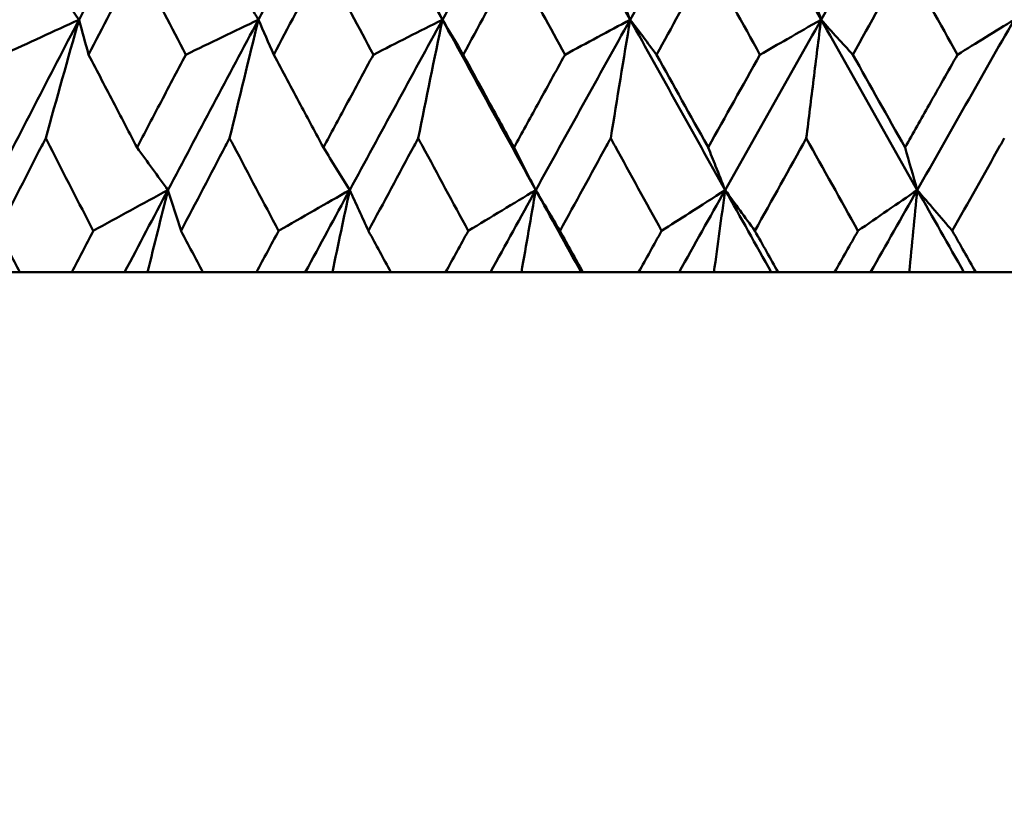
# Model space of a CAD drawing. Header units: millimetres. Extents: x 172 to 1631, y 500 to 2693.
# Tile 137 of 218: x 800.56 to 806.73, y 576.27 to 581.19. Entities that reach past the tile are written whole.
import ezdxf

# ---------------------------------------------------------------- set-up
doc = ezdxf.new("R2010")
doc.units = ezdxf.units.MM
doc.header["$LTSCALE"] = 10
doc.layers.add('Widoczne (ISO)', color=7, linetype='Continuous', lineweight=50)

msp = doc.modelspace()

# ---------------------------------------------------------------- linework, layer by layer
at = {"layer": 'Widoczne (ISO)'}
for p, q in [((800.5559, 579.6019), (800.2301, 579.6019)), ((800.5559, 579.6019), (800.8822, 579.6019)), ((801.2135, 579.6019), (800.8822, 579.6019)), ((801.3575, 579.6019), (801.2135, 579.6019)), ((801.7044, 579.6019), (801.3575, 579.6019)), ((801.7044, 579.6019), (802.0397, 579.6019)), ((802.3463, 579.6019), (802.0397, 579.6019)), ((802.5159, 579.6019), (802.3463, 579.6019)), ((802.8827, 579.6019), (802.5159, 579.6019)), ((802.8827, 579.6019), (803.2257, 579.6019)), ((803.5062, 579.6019), (803.2257, 579.6019)), ((803.7009, 579.6019), (803.5062, 579.6019)), ((804.0754, 579.6019), (803.7009, 579.6019)), ((804.086, 579.6019), (804.0754, 579.6019)), ((804.086, 579.6019), (804.4353, 579.6019)), ((804.6888, 579.6019), (804.4353, 579.6019)), ((804.9077, 579.6019), (804.6888, 579.6019)), ((805.2672, 579.6019), (804.9077, 579.6019)), ((805.3097, 579.6019), (805.2672, 579.6019)), ((805.3097, 579.6019), (805.6639, 579.6019)), ((805.8893, 579.6019), (805.6639, 579.6019)), ((806.1316, 579.6019), (805.8893, 579.6019)), ((806.4747, 579.6019), (806.1316, 579.6019)), ((806.5488, 579.6019), (806.4747, 579.6019)), ((806.5488, 579.6019), (806.9066, 579.6019))]:
    msp.add_line(p, q, dxfattribs=at)
msp.add_circle((809.2343, 549.6019), 50, dxfattribs=at)
for points in [[(801.4875, 582.2553), (801.2998, 581.8986), (801.1132, 581.542), (800.9279, 581.1854)], [(802.6268, 582.2553), (802.4345, 581.8986), (802.243, 581.542), (802.0526, 581.1854)], [(802.6268, 582.2553), (802.8187, 581.8986), (803.0117, 581.542), (803.2058, 581.1854)], [(803.7923, 582.2553), (803.596, 581.8986), (803.4004, 581.542), (803.2058, 581.1854)], [(803.7923, 582.2553), (803.9881, 581.8986), (804.1849, 581.542), (804.3827, 581.1854)], [(804.9792, 582.2553), (804.7797, 581.8986), (804.5809, 581.542), (804.3827, 581.1854)], [(804.9792, 582.2553), (805.1782, 581.8986), (805.3781, 581.542), (805.5787, 581.1854)], [(806.1828, 582.2553), (805.9811, 581.8986), (805.7797, 581.542), (805.5787, 581.1854)], [(805.1961, 580.9659), (805.0877, 581.1616), (804.9794, 581.3574), (804.8714, 581.5532)], [(806.1056, 581.5532), (805.9962, 581.3574), (805.887, 581.1616), (805.778, 580.9659)], [(806.434, 580.9659), (806.3244, 581.1616), (806.2149, 581.3574), (806.1056, 581.5532)], [(800.7187, 581.4849), (800.7884, 581.385), (800.8581, 581.2851), (800.9279, 581.1854)], [(801.8718, 581.4849), (801.932, 581.385), (801.9923, 581.2851), (802.0526, 581.1854)], [(803.0539, 581.4849), (803.1045, 581.385), (803.1551, 581.2851), (803.2058, 581.1854)], [(804.2605, 581.4849), (804.3012, 581.385), (804.3419, 581.2851), (804.3827, 581.1854)], [(800.9279, 581.1854), (800.7427, 580.8293), (800.5588, 580.4732), (800.3761, 580.1174)], [(800.9279, 581.1854), (800.7692, 581.1123), (800.6104, 581.0391), (800.4516, 580.9659)], [(800.7187, 580.4422), (800.788, 580.6906), (800.8577, 580.9384), (800.9279, 581.1854)], [(800.9279, 581.1854), (800.9477, 581.1123), (800.9676, 581.0391), (800.9876, 580.9659)], [(802.0526, 581.1854), (801.8625, 580.8293), (801.6733, 580.4732), (801.4852, 580.1174)], [(802.0526, 581.1854), (801.9009, 581.1123), (801.749, 581.0391), (801.5972, 580.9659)], [(801.8718, 580.4422), (801.9317, 580.6906), (801.992, 580.9384), (802.0526, 581.1854)], [(802.0526, 581.1854), (802.0843, 581.1123), (802.1161, 581.0391), (802.1479, 580.9659)], [(803.2058, 581.1854), (803.0113, 580.8293), (802.8176, 580.4732), (802.6249, 580.1174)], [(803.2058, 581.1854), (803.0615, 581.1123), (802.9172, 581.0391), (802.7729, 580.9659)], [(803.0539, 580.4422), (803.1042, 580.6906), (803.1548, 580.9384), (803.2058, 581.1854)], [(803.2058, 581.1854), (803.2492, 581.1123), (803.2927, 581.0391), (803.3363, 580.9659)], [(803.2058, 581.1854), (803.3996, 580.8293), (803.5946, 580.4732), (803.7907, 580.1174)], [(804.3827, 581.1854), (804.1847, 580.8293), (803.9873, 580.4732), (803.7907, 580.1174)], [(804.3827, 581.1854), (804.2465, 581.1123), (804.1103, 581.0391), (803.9741, 580.9659)], [(804.2605, 580.4422), (804.3009, 580.6906), (804.3417, 580.9384), (804.3827, 581.1854)], [(804.3827, 581.1854), (804.4377, 581.1123), (804.4927, 581.0391), (804.5479, 580.9659)], [(804.3827, 581.1854), (804.5802, 580.8293), (804.7786, 580.4732), (804.9779, 580.1174)], [(805.5787, 581.1854), (805.378, 580.8293), (805.1777, 580.4732), (804.9779, 580.1174)], [(805.5787, 581.1854), (805.7791, 580.8293), (805.9802, 580.4732), (806.1819, 580.1174)], [(806.7892, 581.1854), (806.5865, 580.8293), (806.3841, 580.4732), (806.1819, 580.1174)], [(806.434, 580.9659), (806.5525, 581.0391), (806.6708, 581.1123), (806.7892, 581.1854)], [(804.8714, 580.3845), (804.9795, 580.5783), (805.0877, 580.772), (805.1961, 580.9659)], [(805.778, 580.9659), (805.887, 580.7721), (805.9962, 580.5783), (806.1056, 580.3845)], [(805.4866, 580.4422), (805.379, 580.2485), (805.2715, 580.0548), (805.1641, 579.8612)], [(805.8102, 579.8612), (805.7021, 580.0549), (805.5943, 580.2485), (805.4866, 580.4422)], [(801.2913, 580.3845), (801.3559, 580.2954), (801.4205, 580.2063), (801.4852, 580.1174)], [(802.4595, 580.3845), (802.5146, 580.2954), (802.5697, 580.2063), (802.6249, 580.1174)], [(803.6544, 580.3845), (803.6998, 580.2954), (803.7452, 580.2063), (803.7907, 580.1174)], [(806.1819, 580.1174), (806.1565, 580.2063), (806.131, 580.2954), (806.1056, 580.3845)], [(801.4852, 580.1174), (801.3293, 580.032), (801.1734, 579.9466), (801.0174, 579.8612)], [(801.4852, 580.1174), (801.3944, 579.9455), (801.3038, 579.7737), (801.2135, 579.6019)], [(801.3575, 579.6019), (801.3998, 579.774), (801.4424, 579.9459), (801.4852, 580.1174)], [(801.4852, 580.1174), (801.5124, 580.032), (801.5396, 579.9466), (801.567, 579.8612)], [(802.6249, 580.1174), (802.4761, 580.032), (802.3274, 579.9466), (802.1785, 579.8612)], [(802.6249, 580.1174), (802.5318, 579.9455), (802.4389, 579.7737), (802.3463, 579.6019)], [(802.5159, 579.6019), (802.5521, 579.774), (802.5884, 579.9459), (802.6249, 580.1174)], [(802.6249, 580.1174), (802.6638, 580.032), (802.7029, 579.9466), (802.742, 579.8612)], [(803.7907, 580.1174), (803.6497, 580.032), (803.5086, 579.9466), (803.3675, 579.8612)], [(803.7907, 580.1174), (803.6957, 579.9455), (803.6009, 579.7737), (803.5062, 579.6019)], [(803.7009, 579.6019), (803.7307, 579.774), (803.7606, 579.9459), (803.7907, 580.1174)], [(803.7907, 580.1174), (803.8412, 580.032), (803.8919, 579.9466), (803.9426, 579.8612)], [(803.7907, 580.1174), (803.8853, 579.9455), (803.9802, 579.7737), (804.0754, 579.6019)], [(804.9779, 580.1174), (804.8814, 579.9455), (804.7851, 579.7737), (804.6888, 579.6019)], [(804.9077, 579.6019), (804.931, 579.774), (804.9544, 579.9459), (804.9779, 580.1174)], [(804.9779, 580.1174), (805.0741, 579.9455), (805.1706, 579.7737), (805.2672, 579.6019)], [(805.8102, 579.8612), (805.9341, 579.9466), (806.0581, 580.032), (806.1819, 580.1174)], [(806.1819, 580.1174), (806.0843, 579.9455), (805.9868, 579.7737), (805.8893, 579.6019)], [(806.1819, 580.1174), (806.1651, 579.9459), (806.1483, 579.774), (806.1316, 579.6019)], [(806.4017, 579.8612), (806.3284, 579.9466), (806.2551, 580.032), (806.1819, 580.1174)], [(806.1819, 580.1174), (806.2794, 579.9455), (806.377, 579.7737), (806.4747, 579.6019)], [(804.4353, 579.6019), (804.4834, 579.6883), (804.5315, 579.7748), (804.5796, 579.8612)], [(805.1641, 579.8612), (805.2126, 579.7748), (805.2611, 579.6883), (805.3097, 579.6019)]]:
    msp.add_open_spline(points, degree=3, dxfattribs=at)
for points, knots in [([(801.2913, 581.5532), (801.2788, 581.5291), (801.2662, 581.5049), (801.1647, 581.3091), (801.076, 581.1375), (800.9876, 580.9659)], [0.0806421, 0.0806421, 0.0806421, 0.0806421, 0.08897282, 0.08897282, 0.14811965, 0.14811965, 0.14811965, 0.14811965]), ([(801.5972, 580.9659), (801.5075, 581.1374), (801.4182, 581.3089), (801.3165, 581.5047), (801.3039, 581.529), (801.2913, 581.5532)], [0.02983351, 0.02983351, 0.02983351, 0.02983351, 0.0889495, 0.0889495, 0.09731113, 0.09731113, 0.09731113, 0.09731113]), ([(802.4595, 581.5532), (802.4466, 581.5291), (802.4338, 581.5049), (802.3297, 581.3091), (802.2387, 581.1375), (802.1479, 580.9659)], [0.0806421, 0.0806421, 0.0806421, 0.0806421, 0.08897282, 0.08897282, 0.14811965, 0.14811965, 0.14811965, 0.14811965]), ([(802.7729, 580.9659), (802.6811, 581.1374), (802.5895, 581.3089), (802.4853, 581.5047), (802.4724, 581.529), (802.4595, 581.5532)], [0.02983351, 0.02983351, 0.02983351, 0.02983351, 0.0889495, 0.0889495, 0.09731113, 0.09731113, 0.09731113, 0.09731113]), ([(803.6544, 581.5532), (803.6413, 581.5291), (803.6282, 581.5049), (803.5219, 581.3091), (803.429, 581.1375), (803.3363, 580.9659)], [0.0806421, 0.0806421, 0.0806421, 0.0806421, 0.08897282, 0.08897282, 0.14811965, 0.14811965, 0.14811965, 0.14811965]), ([(803.9741, 580.9659), (803.8805, 581.1374), (803.7872, 581.3089), (803.6808, 581.5047), (803.6676, 581.529), (803.6544, 581.5532)], [0.02983351, 0.02983351, 0.02983351, 0.02983351, 0.0889495, 0.0889495, 0.09731113, 0.09731113, 0.09731113, 0.09731113]), ([(804.8714, 581.5532), (804.8581, 581.5291), (804.8447, 581.5049), (804.7367, 581.3091), (804.6422, 581.1375), (804.5479, 580.9659)], [0.0806421, 0.0806421, 0.0806421, 0.0806421, 0.08897282, 0.08897282, 0.14811965, 0.14811965, 0.14811965, 0.14811965]), ([(805.4866, 581.4849), (805.5004, 581.44), (805.5142, 581.395), (805.5449, 581.2952), (805.5618, 581.2403), (805.5787, 581.1854)], [-0.05754451, -0.05754451, -0.05754451, -0.05754451, -0.03165624, -0.03165624, 0, 0, 0, 0]), ([(805.5787, 581.1854), (805.5078, 581.1448), (805.437, 581.1041), (805.3094, 581.0309), (805.2528, 580.9984), (805.1961, 580.9659)], [-0.06801633, -0.06801633, -0.06801633, -0.06801633, -0.03396638, -0.03396638, -0.0067614, -0.0067614, -0.0067614, -0.0067614]), ([(805.4866, 580.4422), (805.5017, 580.5653), (805.5169, 580.6882), (805.5476, 580.9359), (805.5631, 581.0607), (805.5787, 581.1854)], [-0.08909239, -0.08909239, -0.08909239, -0.08909239, -0.04495847, -0.04495847, 0, 0, 0, 0]), ([(805.5787, 581.1854), (805.6128, 581.1478), (805.6469, 581.1102), (805.7134, 581.037), (805.7457, 581.0014), (805.778, 580.9659)], [-0.06289983, -0.06289983, -0.06289983, -0.06289983, -0.03141621, -0.03141621, -0.00164488, -0.00164488, -0.00164488, -0.00164488]), ([(800.9876, 580.9659), (801.0421, 580.861), (801.0968, 580.7561), (801.1981, 580.5624), (801.2446, 580.4735), (801.2913, 580.3845)], [0.02528165, 0.02528165, 0.02528165, 0.02528165, 0.06150593, 0.06150593, 0.09223152, 0.09223152, 0.09223152, 0.09223152]), ([(801.2913, 580.3845), (801.3379, 580.4734), (801.3847, 580.5623), (801.4866, 580.7561), (801.5419, 580.861), (801.5972, 580.9659)], [0.03078053, 0.03078053, 0.03078053, 0.03078053, 0.06149921, 0.06149921, 0.09773041, 0.09773041, 0.09773041, 0.09773041]), ([(802.1479, 580.9659), (802.2039, 580.861), (802.26, 580.7561), (802.3639, 580.5624), (802.4117, 580.4735), (802.4595, 580.3845)], [0.02528165, 0.02528165, 0.02528165, 0.02528165, 0.06150593, 0.06150593, 0.09223152, 0.09223152, 0.09223152, 0.09223152]), ([(802.4595, 580.3845), (802.5073, 580.4734), (802.5552, 580.5623), (802.6596, 580.7561), (802.7162, 580.861), (802.7729, 580.9659)], [0.03078053, 0.03078053, 0.03078053, 0.03078053, 0.06149921, 0.06149921, 0.09773041, 0.09773041, 0.09773041, 0.09773041]), ([(803.3363, 580.9659), (803.3935, 580.861), (803.4508, 580.7561), (803.5569, 580.5624), (803.6056, 580.4735), (803.6544, 580.3845)], [0.02528165, 0.02528165, 0.02528165, 0.02528165, 0.06150593, 0.06150593, 0.09223152, 0.09223152, 0.09223152, 0.09223152]), ([(803.6544, 580.3845), (803.7032, 580.4734), (803.7521, 580.5623), (803.8586, 580.7561), (803.9164, 580.861), (803.9741, 580.9659)], [0.03078053, 0.03078053, 0.03078053, 0.03078053, 0.06149921, 0.06149921, 0.09773041, 0.09773041, 0.09773041, 0.09773041]), ([(804.5479, 580.9659), (804.6538, 580.775), (804.76, 580.5842), (804.8681, 580.3905), (804.8697, 580.3875), (804.8714, 580.3845)], [0.02528154, 0.02528154, 0.02528154, 0.02528154, 0.09120217, 0.09120217, 0.09223068, 0.09223068, 0.09223068, 0.09223068]), ([(806.1056, 580.3845), (806.1558, 580.4734), (806.206, 580.5623), (806.3155, 580.7561), (806.3747, 580.861), (806.434, 580.9659)], [0.03078053, 0.03078053, 0.03078053, 0.03078053, 0.06149921, 0.06149921, 0.09773041, 0.09773041, 0.09773041, 0.09773041]), ([(800.7187, 580.4422), (800.7104, 580.426), (800.702, 580.4098), (800.6029, 580.2161), (800.5125, 580.0386), (800.4223, 579.8612)], [0.0853813, 0.0853813, 0.0853813, 0.0853813, 0.09097809, 0.09097809, 0.15214536, 0.15214536, 0.15214536, 0.15214536]), ([(801.0174, 579.8612), (800.9258, 580.0385), (800.8346, 580.2159), (800.7354, 580.4096), (800.727, 580.4259), (800.7187, 580.4422)], [0.0297954, 0.0297954, 0.0297954, 0.0297954, 0.09092493, 0.09092493, 0.09655955, 0.09655955, 0.09655955, 0.09655955]), ([(801.8718, 580.4422), (801.8632, 580.426), (801.8547, 580.4098), (801.7528, 580.2161), (801.6598, 580.0386), (801.567, 579.8612)], [0.0853813, 0.0853813, 0.0853813, 0.0853813, 0.09097809, 0.09097809, 0.15214536, 0.15214536, 0.15214536, 0.15214536]), ([(802.1785, 579.8612), (802.0846, 580.0385), (801.9909, 580.2159), (801.889, 580.4096), (801.8804, 580.4259), (801.8718, 580.4422)], [0.0297954, 0.0297954, 0.0297954, 0.0297954, 0.09092493, 0.09092493, 0.09655955, 0.09655955, 0.09655955, 0.09655955]), ([(803.0539, 580.4422), (803.0452, 580.426), (803.0364, 580.4098), (802.9323, 580.2161), (802.837, 580.0386), (802.742, 579.8612)], [0.0853813, 0.0853813, 0.0853813, 0.0853813, 0.09097809, 0.09097809, 0.15214536, 0.15214536, 0.15214536, 0.15214536]), ([(803.3675, 579.8612), (803.2715, 580.0385), (803.1758, 580.2159), (803.0715, 580.4096), (803.0627, 580.4259), (803.0539, 580.4422)], [0.0297954, 0.0297954, 0.0297954, 0.0297954, 0.09092493, 0.09092493, 0.09655955, 0.09655955, 0.09655955, 0.09655955]), ([(804.2605, 580.4422), (804.2516, 580.426), (804.2427, 580.4098), (804.1365, 580.2161), (804.0395, 580.0386), (803.9426, 579.8612)], [0.0853813, 0.0853813, 0.0853813, 0.0853813, 0.09097809, 0.09097809, 0.15214536, 0.15214536, 0.15214536, 0.15214536]), ([(804.5796, 579.8612), (804.482, 580.0385), (804.3846, 580.2159), (804.2784, 580.4096), (804.2694, 580.4259), (804.2605, 580.4422)], [0.0297954, 0.0297954, 0.0297954, 0.0297954, 0.09092493, 0.09092493, 0.09655955, 0.09655955, 0.09655955, 0.09655955]), ([(806.7276, 580.4422), (806.7185, 580.426), (806.7094, 580.4098), (806.6007, 580.2161), (806.5011, 580.0386), (806.4017, 579.8612)], [0.0853813, 0.0853813, 0.0853813, 0.0853813, 0.09097809, 0.09097809, 0.15214536, 0.15214536, 0.15214536, 0.15214536]), ([(804.8714, 580.3845), (804.887, 580.3453), (804.9027, 580.306), (804.9382, 580.217), (804.958, 580.1671), (804.9779, 580.1174)], [-0.0556581, -0.0556581, -0.0556581, -0.0556581, -0.0311485, -0.0311485, 0, 0, 0, 0]), ([(804.9779, 580.1174), (804.9028, 580.0691), (804.8278, 580.0208), (804.695, 579.9354), (804.6373, 579.8983), (804.5796, 579.8612)], [-0.07066517, -0.07066517, -0.07066517, -0.07066517, -0.03527183, -0.03527183, -0.00809562, -0.00809562, -0.00809562, -0.00809562]), ([(804.9779, 580.1174), (805.0091, 580.0744), (805.0403, 580.0314), (805.1024, 579.9461), (805.1332, 579.9036), (805.1641, 579.8612)], [-0.06289134, -0.06289134, -0.06289134, -0.06289134, -0.03140156, -0.03140156, -0.00032176, -0.00032176, -0.00032176, -0.00032176]), ([(800.4223, 579.8612), (800.4225, 579.8607), (800.4228, 579.8601), (800.4673, 579.7737), (800.5115, 579.6878), (800.5559, 579.6019)], [0.02951568, 0.02951568, 0.02951568, 0.02951568, 0.02969929, 0.02969929, 0.05939589, 0.05939589, 0.05939589, 0.05939589]), ([(800.8822, 579.6019), (800.9269, 579.6878), (800.9717, 579.7737), (801.0168, 579.8601), (801.0171, 579.8607), (801.0174, 579.8612)], [0, 0, 0, 0, 0.02969567, 0.02969567, 0.02988021, 0.02988021, 0.02988021, 0.02988021]), ([(801.567, 579.8612), (801.5673, 579.8607), (801.5676, 579.8601), (801.6133, 579.7737), (801.6588, 579.6878), (801.7044, 579.6019)], [0.02951568, 0.02951568, 0.02951568, 0.02951568, 0.02969929, 0.02969929, 0.05939589, 0.05939589, 0.05939589, 0.05939589]), ([(802.0397, 579.6019), (802.0856, 579.6878), (802.1316, 579.7737), (802.1779, 579.8601), (802.1782, 579.8607), (802.1785, 579.8612)], [0, 0, 0, 0, 0.02969567, 0.02969567, 0.02988021, 0.02988021, 0.02988021, 0.02988021]), ([(802.742, 579.8612), (802.7423, 579.8607), (802.7426, 579.8601), (802.7894, 579.7737), (802.836, 579.6878), (802.8827, 579.6019)], [0.02951568, 0.02951568, 0.02951568, 0.02951568, 0.02969929, 0.02969929, 0.05939589, 0.05939589, 0.05939589, 0.05939589]), ([(803.2257, 579.6019), (803.2726, 579.6878), (803.3196, 579.7737), (803.3669, 579.8601), (803.3672, 579.8607), (803.3675, 579.8612)], [0, 0, 0, 0, 0.02969567, 0.02969567, 0.02988021, 0.02988021, 0.02988021, 0.02988021]), ([(803.9426, 579.8612), (803.9429, 579.8607), (803.9432, 579.8601), (803.9909, 579.7737), (804.0384, 579.6878), (804.086, 579.6019)], [0.02951568, 0.02951568, 0.02951568, 0.02951568, 0.02969929, 0.02969929, 0.05939589, 0.05939589, 0.05939589, 0.05939589]), ([(805.6639, 579.6019), (805.7123, 579.6878), (805.7608, 579.7737), (805.8096, 579.8601), (805.8099, 579.8607), (805.8102, 579.8612)], [0, 0, 0, 0, 0.02969567, 0.02969567, 0.02988021, 0.02988021, 0.02988021, 0.02988021]), ([(806.4017, 579.8612), (806.402, 579.8607), (806.4023, 579.8601), (806.4513, 579.7737), (806.5, 579.6878), (806.5488, 579.6019)], [0.02951568, 0.02951568, 0.02951568, 0.02951568, 0.02969929, 0.02969929, 0.05939589, 0.05939589, 0.05939589, 0.05939589])]:
    msp.add_open_spline(points, degree=3, knots=knots, dxfattribs=at)

doc.saveas('drawing.dxf')
